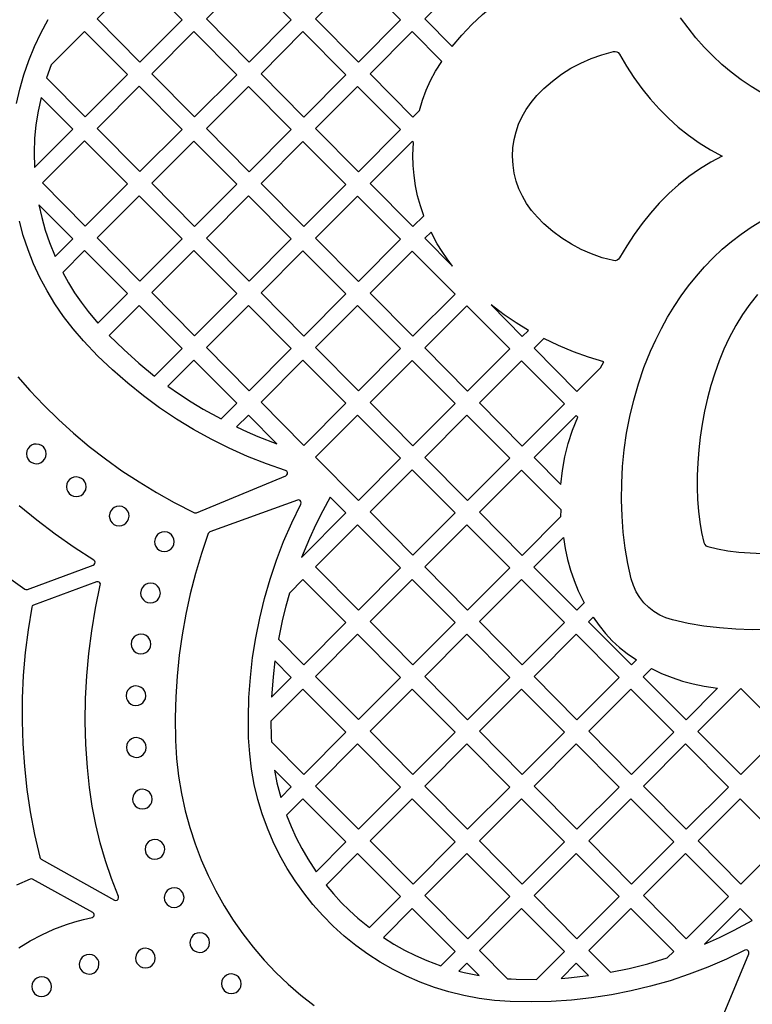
# Model space of a CAD drawing. Header units: millimetres. Extents: x -1176 to 822, y -1617 to -119.
# Tile 25 of 119: x -1019 to -893, y -1014 to -845. Entities that reach past the tile are written whole.
import ezdxf

# ---------------------------------------------------------------- set-up
doc = ezdxf.new("R2010")
doc.units = ezdxf.units.MM
doc.layers.add('pattern', color=5, linetype='Continuous', true_color=0x0000ff)

msp = doc.modelspace()

# ---------------------------------------------------------------- linework, layer by layer
at = {"layer": 'pattern'}
for points in [[(-1005.39, -845), (-998.07, -852.4), (-990.86, -845.17), (-998.21, -837.8)], [(-972.17, -845.17), (-979.51, -837.8), (-986.69, -845), (-979.38, -852.4)], [(-953.47, -845.17), (-960.82, -837.8), (-968, -845), (-960.68, -852.4)], [(-944.63, -849.73), (-942.99, -847.8), (-941.27, -845.98), (-939.44, -844.26), (-937.39, -842.54), (-942.12, -837.8), (-949.3, -845)], [(-1014.03, -855.06), (-1007.42, -861.75), (-1000.21, -854.51), (-1007.55, -847.15), (-1013.23, -852.83)], [(-996.04, -854.38), (-988.73, -861.78), (-981.51, -854.55), (-988.86, -847.18)], [(-970.03, -861.79), (-962.82, -854.55), (-970.17, -847.18), (-977.34, -854.38)], [(-950.24, -860.68), (-949.72, -858.9), (-949.1, -857.19), (-948.35, -855.54), (-947.47, -853.94), (-946.39, -852.27), (-951.47, -847.18), (-958.65, -854.38), (-951.34, -861.79)], [(-917.05, -886.37), (-918.95, -885.86), (-920.79, -885.21), (-922.55, -884.44), (-924.24, -883.55), (-925.85, -882.53), (-927.4, -881.38), (-928.95, -880.04), (-930.06, -878.93), (-931.04, -877.77), (-931.9, -876.58), (-932.62, -875.35), (-933.21, -874.08), (-933.67, -872.77), (-934.01, -871.42), (-934.21, -870.03), (-934.29, -868.48), (-934.23, -867.05), (-934.03, -865.66), (-933.71, -864.31), (-933.26, -862.99), (-932.68, -861.72), (-931.96, -860.48), (-931.12, -859.29), (-930.16, -858.13), (-928.95, -856.91), (-927.48, -855.63), (-925.93, -854.48), (-924.32, -853.45), (-922.63, -852.55), (-920.87, -851.78), (-919.04, -851.13), (-917.04, -850.58), (-916.75, -850.56), (-916.47, -850.62), (-916.23, -850.76), (-915.98, -851.05), (-914.8, -853.06), (-913.53, -855.01), (-912.18, -856.88), (-910.75, -858.68), (-909.23, -860.38), (-907.63, -862), (-905.95, -863.51), (-904.2, -864.92), (-902.37, -866.21), (-900.46, -867.39), (-898.41, -868.47), (-900.4, -869.51), (-902.31, -870.69), (-904.14, -871.98), (-905.9, -873.38), (-907.58, -874.9), (-909.19, -876.51), (-910.71, -878.22), (-912.15, -880.01), (-913.5, -881.88), (-914.77, -883.83), (-915.99, -885.9), (-916.17, -886.13), (-916.4, -886.3), (-916.67, -886.38)], [(-998.21, -856.53), (-1005.39, -863.73), (-998.07, -871.13), (-990.86, -863.9)], [(-986.69, -863.77), (-979.38, -871.17), (-972.17, -863.93), (-979.51, -856.57)], [(-960.68, -871.17), (-953.47, -863.93), (-960.82, -856.57), (-968, -863.77)], [(-1016.13, -870.45), (-1009.56, -863.86), (-1014.98, -858.42), (-1015.48, -860.77), (-1015.85, -863.12), (-1016.08, -865.48), (-1016.17, -867.85)], [(-1007.42, -880.48), (-1000.21, -873.24), (-1007.56, -865.87), (-1014.73, -873.07)], [(-988.73, -880.52), (-981.51, -873.28), (-988.86, -865.91), (-996.04, -873.11)], [(-962.82, -873.32), (-970.17, -865.95), (-977.34, -873.15), (-970.03, -880.55)], [(-949.47, -878.68), (-950.06, -876.96), (-950.54, -875.25), (-950.9, -873.54), (-951.16, -871.82), (-951.31, -870.07), (-951.35, -868.3), (-951.25, -866.16), (-951.47, -865.95), (-958.65, -873.15), (-951.34, -880.55)], [(-990.86, -882.62), (-998.21, -875.26), (-1005.39, -882.46), (-998.07, -889.86)], [(-979.51, -875.3), (-986.69, -882.5), (-979.38, -889.9), (-972.17, -882.66)], [(-953.47, -882.7), (-960.82, -875.33), (-968, -882.54), (-960.68, -889.94)], [(-1012.59, -885.66), (-1009.56, -882.63), (-1015.36, -876.8), (-1014.87, -878.99), (-1014.27, -881.14), (-1013.56, -883.25)], [(-944.57, -887.33), (-945.5, -886.08), (-946.37, -884.8), (-947.18, -883.49), (-948.25, -881.48), (-949.3, -882.54)], [(-1011.28, -888.38), (-1010.31, -890.15), (-1009.26, -891.85), (-1008.14, -893.49), (-1006.94, -895.09), (-1005.27, -897.08), (-1000.21, -892.01), (-1007.55, -884.64)], [(-988.86, -884.64), (-996.04, -891.84), (-988.73, -899.24), (-981.51, -892.01)], [(-970.17, -884.68), (-977.34, -891.88), (-970.03, -899.28), (-962.82, -892.05)], [(-951.47, -884.72), (-958.65, -891.92), (-951.34, -899.32), (-944.12, -892.09)], [(-995.57, -906.11), (-990.86, -901.39), (-998.21, -894.03), (-1003.32, -899.16), (-1000.84, -901.59), (-998.26, -903.91)], [(-979.38, -908.63), (-972.17, -901.39), (-979.51, -894.03), (-986.69, -901.23)], [(-960.82, -894.06), (-968, -901.26), (-960.68, -908.67), (-953.47, -901.43)], [(-934.78, -901.47), (-942.12, -894.1), (-949.3, -901.3), (-941.99, -908.71)], [(-937.98, -893.95), (-932.64, -899.36), (-931.59, -898.3), (-933.69, -897.03), (-935.72, -895.66)], [(-919.26, -904.7), (-918.66, -903.68), (-921.31, -902.9), (-923.9, -901.97), (-926.43, -900.9), (-928.95, -899.68), (-930.61, -901.34), (-923.29, -908.74)], [(-993.27, -907.83), (-991.29, -909.22), (-989.28, -910.53), (-987.22, -911.78), (-984.19, -913.46), (-981.51, -910.78), (-988.86, -903.41)], [(-962.82, -910.78), (-970.17, -903.41), (-977.34, -910.61), (-970.03, -918.01)], [(-944.12, -910.82), (-951.47, -903.45), (-958.65, -910.65), (-951.34, -918.05)], [(-925.43, -910.85), (-932.78, -903.49), (-939.95, -910.69), (-932.64, -918.09)], [(-981.52, -914.81), (-979.7, -915.65), (-977.86, -916.44), (-974.62, -917.7), (-979.51, -912.79)], [(-960.82, -912.79), (-968, -919.99), (-960.68, -927.4), (-953.47, -920.16)], [(-949.3, -920.03), (-941.99, -927.44), (-934.78, -920.2), (-942.12, -912.83)], [(-926.04, -924.7), (-925.76, -922.3), (-925.33, -919.96), (-924.76, -917.67), (-924.03, -915.4), (-923.14, -913.15), (-923.43, -912.87), (-930.61, -920.07)], [(-1017.49, -919.43), (-1017.43, -919.87), (-1017.27, -920.27), (-1017.02, -920.6), (-1016.69, -920.87), (-1016.3, -921.04), (-1015.8, -921.12), (-1015.37, -921.06), (-1014.97, -920.9), (-1014.63, -920.65), (-1014.37, -920.32), (-1014.19, -919.93), (-1014.12, -919.43), (-1014.18, -919), (-1014.34, -918.6), (-1014.59, -918.26), (-1014.92, -918), (-1015.3, -917.82), (-1015.8, -917.75), (-1016.24, -917.8), (-1016.63, -917.97), (-1016.97, -918.22), (-1017.24, -918.55), (-1017.41, -918.93)], [(-1010.64, -925.07), (-1010.58, -925.51), (-1010.42, -925.9), (-1010.16, -926.24), (-1009.84, -926.5), (-1009.45, -926.68), (-1008.95, -926.76), (-1008.51, -926.7), (-1008.12, -926.54), (-1007.78, -926.28), (-1007.52, -925.96), (-1007.34, -925.57), (-1007.27, -925.07), (-1007.32, -924.63), (-1007.49, -924.24), (-1007.74, -923.9), (-1008.06, -923.64), (-1008.45, -923.46), (-1008.95, -923.38), (-1009.39, -923.44), (-1009.78, -923.6), (-1010.12, -923.85), (-1010.38, -924.18), (-1010.56, -924.57)], [(-944.12, -929.54), (-951.47, -922.18), (-958.65, -929.38), (-951.34, -936.78)], [(-926.02, -930.17), (-926.01, -929), (-932.77, -922.21), (-939.95, -929.42), (-932.64, -936.82)], [(-1003.3, -930.08), (-1003.24, -930.52), (-1003.08, -930.91), (-1002.83, -931.25), (-1002.5, -931.51), (-1002.11, -931.69), (-1001.61, -931.77), (-1001.18, -931.71), (-1000.78, -931.55), (-1000.45, -931.29), (-1000.18, -930.97), (-1000, -930.58), (-999.93, -930.08), (-999.99, -929.64), (-1000.15, -929.25), (-1000.4, -928.91), (-1000.73, -928.65), (-1001.11, -928.47), (-1001.61, -928.4), (-1002.05, -928.45), (-1002.45, -928.61), (-1002.78, -928.87), (-1003.05, -929.19), (-1003.22, -929.58)], [(-965.51, -926.85), (-966.77, -929.17), (-967.96, -931.52), (-969.06, -933.91), (-970.4, -937.15), (-962.82, -929.54)], [(-953.48, -938.92), (-960.82, -931.56), (-968, -938.76), (-960.69, -946.16)], [(-941.99, -946.16), (-934.78, -938.93), (-942.12, -931.56), (-949.3, -938.76)], [(-995.56, -934.46), (-995.5, -934.9), (-995.34, -935.29), (-995.09, -935.63), (-994.76, -935.89), (-994.37, -936.07), (-993.87, -936.15), (-993.43, -936.09), (-993.04, -935.93), (-992.7, -935.67), (-992.44, -935.35), (-992.26, -934.96), (-992.19, -934.46), (-992.24, -934.02), (-992.41, -933.63), (-992.66, -933.29), (-992.99, -933.03), (-993.37, -932.85), (-993.87, -932.77), (-994.31, -932.83), (-994.7, -932.99), (-995.04, -933.25), (-995.31, -933.57), (-995.48, -933.96)], [(-925.61, -933.76), (-925.3, -935.66), (-924.89, -937.51), (-924.38, -939.32), (-923.77, -941.1), (-923.05, -942.85), (-922.05, -944.92), (-923.3, -946.17), (-930.64, -938.81)], [(-1007.06, -973.13), (-1007.31, -969.16), (-1007.42, -965.23), (-1007.37, -961.33), (-1007.17, -957.45), (-1006.82, -953.58), (-1006.32, -949.71), (-1005.66, -945.83), (-1004.84, -941.9), (-1004.83, -941.69), (-1004.91, -941.52), (-1005.04, -941.39), (-1005.21, -941.31), (-1005.47, -941.34), (-1016.27, -945.31), (-1016.48, -945.45), (-1016.58, -945.68), (-1017.21, -949.55), (-1017.7, -953.44), (-1018.02, -957.34), (-1018.2, -961.25), (-1018.23, -965.16), (-1018.1, -969.06), (-1017.83, -972.96), (-1017.4, -976.85), (-1016.82, -980.72), (-1016.09, -984.57), (-1015.19, -988.48), (-1015.14, -988.61), (-1014.96, -988.79), (-1002.43, -995.79), (-1002.19, -995.85), (-1001.97, -995.8), (-1001.8, -995.65), (-1001.71, -995.44), (-1001.75, -995.18), (-1002.93, -992.13), (-1003.96, -989.07), (-1004.85, -985.99), (-1005.61, -982.87), (-1006.22, -979.72), (-1006.7, -976.53)], [(-997.94, -943.25), (-997.88, -943.69), (-997.72, -944.09), (-997.47, -944.42), (-997.14, -944.69), (-996.75, -944.86), (-996.25, -944.94), (-995.82, -944.88), (-995.42, -944.72), (-995.08, -944.47), (-994.82, -944.14), (-994.64, -943.75), (-994.57, -943.25), (-994.63, -942.82), (-994.79, -942.42), (-995.04, -942.08), (-995.37, -941.82), (-995.75, -941.64), (-996.25, -941.57), (-996.69, -941.62), (-997.09, -941.79), (-997.42, -942.04), (-997.69, -942.37), (-997.86, -942.75)], [(-972.49, -943.26), (-973.11, -945.48), (-973.66, -947.72), (-974.38, -951.15), (-970.04, -955.54), (-962.83, -948.3), (-970.17, -940.94)], [(-958.65, -948.14), (-951.34, -955.54), (-944.13, -948.31), (-951.47, -940.94)], [(-925.43, -948.31), (-932.78, -940.94), (-939.95, -948.14), (-932.64, -955.55)], [(-920.49, -947.38), (-919.49, -948.83), (-918.42, -950.17), (-917.27, -951.41), (-916.03, -952.56), (-914.7, -953.62), (-913.1, -954.71), (-913.95, -955.55), (-921.29, -948.19)], [(-999.57, -951.98), (-999.51, -952.41), (-999.35, -952.81), (-999.1, -953.15), (-998.77, -953.41), (-998.39, -953.59), (-997.89, -953.66), (-997.45, -953.6), (-997.06, -953.44), (-996.72, -953.19), (-996.45, -952.86), (-996.28, -952.47), (-996.2, -951.98), (-996.26, -951.54), (-996.42, -951.14), (-996.67, -950.81), (-997, -950.54), (-997.39, -950.37), (-997.89, -950.29), (-998.32, -950.35), (-998.72, -950.51), (-999.06, -950.76), (-999.32, -951.09), (-999.5, -951.47)], [(-960.69, -964.92), (-953.48, -957.69), (-960.83, -950.32), (-968, -957.52)], [(-941.99, -964.93), (-934.78, -957.69), (-942.13, -950.32), (-949.31, -957.52)], [(-916.08, -957.69), (-923.42, -950.32), (-930.6, -957.52), (-923.29, -964.93)], [(-974.97, -954.88), (-975.28, -957.6), (-975.55, -961.07), (-972.17, -957.68)], [(-910.55, -956.17), (-908.79, -957), (-907.01, -957.72), (-905.21, -958.32), (-903.38, -958.82), (-901.51, -959.22), (-899.24, -959.56), (-904.6, -964.93), (-911.94, -957.57)], [(-1000.43, -960.84), (-1000.37, -961.28), (-1000.21, -961.67), (-999.96, -962.01), (-999.63, -962.27), (-999.25, -962.45), (-998.75, -962.52), (-998.31, -962.47), (-997.91, -962.3), (-997.58, -962.05), (-997.31, -961.73), (-997.13, -961.34), (-997.06, -960.84), (-997.12, -960.4), (-997.28, -960.01), (-997.53, -959.67), (-997.86, -959.4), (-998.25, -959.23), (-998.75, -959.15), (-999.18, -959.21), (-999.58, -959.37), (-999.92, -959.62), (-1000.18, -959.95), (-1000.36, -960.34)], [(-975.65, -965.2), (-975.61, -967.91), (-975.57, -968.7), (-970.03, -974.3), (-962.82, -967.07), (-970.17, -959.7)], [(-951.48, -959.7), (-958.66, -966.9), (-951.35, -974.31), (-944.13, -967.07)], [(-932.78, -959.7), (-939.95, -966.9), (-932.64, -974.31), (-925.43, -967.07)], [(-914.07, -959.7), (-921.25, -966.9), (-913.94, -974.31), (-906.73, -967.07)], [(-902.59, -966.95), (-895.24, -959.58), (-887.9, -966.94), (-895.24, -974.31)], [(-1000.38, -969.69), (-1000.32, -970.13), (-1000.16, -970.52), (-999.9, -970.86), (-999.58, -971.12), (-999.19, -971.3), (-998.69, -971.38), (-998.25, -971.32), (-997.86, -971.16), (-997.52, -970.9), (-997.26, -970.58), (-997.08, -970.19), (-997.01, -969.69), (-997.06, -969.25), (-997.23, -968.86), (-997.48, -968.52), (-997.8, -968.26), (-998.19, -968.08), (-998.69, -968), (-999.13, -968.06), (-999.52, -968.22), (-999.86, -968.48), (-1000.12, -968.8), (-1000.3, -969.19)], [(-960.69, -983.68), (-953.47, -976.45), (-960.82, -969.08), (-968, -976.28)], [(-942.13, -969.08), (-949.31, -976.28), (-941.99, -983.69), (-934.78, -976.45)], [(-923.42, -969.08), (-930.6, -976.28), (-923.29, -983.68), (-916.08, -976.45)], [(-904.59, -983.68), (-897.37, -976.45), (-904.72, -969.08), (-911.9, -976.28)], [(-975.03, -973.57), (-974.61, -975.72), (-973.96, -978.25), (-972.16, -976.44)], [(-999.32, -978.52), (-999.26, -978.96), (-999.1, -979.35), (-998.85, -979.69), (-998.52, -979.96), (-998.13, -980.13), (-997.63, -980.21), (-997.19, -980.15), (-996.8, -979.99), (-996.46, -979.74), (-996.2, -979.41), (-996.02, -979.02), (-995.95, -978.52), (-996, -978.08), (-996.17, -977.69), (-996.42, -977.35), (-996.74, -977.09), (-997.13, -976.91), (-997.63, -976.84), (-998.07, -976.89), (-998.46, -977.06), (-998.8, -977.31), (-999.06, -977.63), (-999.24, -978.02)], [(-967.92, -990.95), (-962.81, -985.83), (-970.16, -978.46), (-972.97, -981.28), (-972.19, -983.23), (-971.33, -985.13), (-970.38, -986.97), (-969.34, -988.77)], [(-944.12, -985.83), (-951.47, -978.46), (-958.65, -985.66), (-951.33, -993.06)], [(-925.43, -985.83), (-932.78, -978.46), (-939.95, -985.66), (-932.64, -993.07)], [(-914.07, -978.46), (-921.25, -985.66), (-913.94, -993.07), (-906.73, -985.83)], [(-888.02, -985.83), (-895.37, -978.46), (-902.55, -985.66), (-895.24, -993.07)], [(-997.19, -987.12), (-997.13, -987.56), (-996.97, -987.95), (-996.72, -988.29), (-996.39, -988.56), (-996.01, -988.73), (-995.51, -988.81), (-995.07, -988.75), (-994.67, -988.59), (-994.34, -988.34), (-994.07, -988.01), (-993.9, -987.62), (-993.82, -987.12), (-993.88, -986.68), (-994.04, -986.29), (-994.29, -985.95), (-994.62, -985.69), (-995.01, -985.51), (-995.51, -985.44), (-995.94, -985.49), (-996.34, -985.65), (-996.67, -985.91), (-996.94, -986.23), (-997.12, -986.62)], [(-958.76, -1000.52), (-953.46, -995.21), (-960.81, -987.84), (-966.2, -993.25), (-964.93, -994.76), (-963.61, -996.2), (-962.22, -997.57), (-960.78, -998.88)], [(-941.98, -1002.44), (-934.77, -995.21), (-942.12, -987.84), (-949.3, -995.04)], [(-930.6, -995.04), (-923.29, -1002.44), (-916.08, -995.21), (-923.42, -987.84)], [(-904.59, -1002.44), (-897.38, -995.21), (-904.72, -987.84), (-911.9, -995.04)], [(-993.89, -995.37), (-993.84, -995.81), (-993.67, -996.21), (-993.42, -996.54), (-993.1, -996.81), (-992.71, -996.99), (-992.21, -997.06), (-991.77, -997), (-991.38, -996.84), (-991.04, -996.59), (-990.78, -996.26), (-990.6, -995.87), (-990.52, -995.37), (-990.58, -994.94), (-990.74, -994.54), (-991, -994.2), (-991.32, -993.94), (-991.71, -993.76), (-992.21, -993.69), (-992.65, -993.75), (-993.04, -993.91), (-993.38, -994.16), (-993.64, -994.49), (-993.82, -994.87)], [(-946.55, -1007.04), (-944.11, -1004.59), (-951.46, -997.22), (-956.41, -1002.19), (-954.62, -1003.32), (-952.78, -1004.35), (-950.91, -1005.28), (-948.99, -1006.13)], [(-935.15, -1009.27), (-934.54, -1009.3), (-933.66, -1009.34), (-930.18, -1009.37), (-925.42, -1004.59), (-932.76, -997.22), (-939.94, -1004.42)], [(-917.57, -1008.15), (-914.35, -1007.49), (-911.17, -1006.7), (-907.85, -1005.71), (-906.73, -1004.59), (-914.07, -997.22), (-921.25, -1004.42)], [(-901.48, -1003.35), (-898.9, -1002.2), (-896.36, -1000.96), (-893.29, -999.3), (-895.37, -997.22)], [(-989.51, -1003.07), (-989.45, -1003.51), (-989.29, -1003.9), (-989.04, -1004.24), (-988.71, -1004.5), (-988.32, -1004.68), (-987.82, -1004.76), (-987.38, -1004.7), (-986.99, -1004.54), (-986.65, -1004.28), (-986.39, -1003.96), (-986.21, -1003.57), (-986.14, -1003.07), (-986.19, -1002.63), (-986.35, -1002.24), (-986.61, -1001.9), (-986.93, -1001.64), (-987.32, -1001.46), (-987.82, -1001.38), (-988.26, -1001.44), (-988.65, -1001.6), (-988.99, -1001.86), (-989.25, -1002.18), (-989.43, -1002.57)], [(-998.81, -1005.74), (-998.75, -1006.17), (-998.59, -1006.57), (-998.33, -1006.91), (-998.01, -1007.17), (-997.62, -1007.35), (-997.12, -1007.42), (-996.68, -1007.36), (-996.29, -1007.2), (-995.95, -1006.95), (-995.69, -1006.62), (-995.51, -1006.24), (-995.44, -1005.74), (-995.49, -1005.3), (-995.66, -1004.9), (-995.91, -1004.57), (-996.23, -1004.3), (-996.62, -1004.12), (-997.12, -1004.05), (-997.56, -1004.11), (-997.95, -1004.27), (-998.29, -1004.52), (-998.55, -1004.85), (-998.73, -1005.24)], [(-1008.44, -1006.78), (-1008.38, -1007.22), (-1008.22, -1007.61), (-1007.97, -1007.95), (-1007.64, -1008.22), (-1007.25, -1008.39), (-1006.75, -1008.47), (-1006.31, -1008.41), (-1005.92, -1008.25), (-1005.58, -1008), (-1005.32, -1007.67), (-1005.14, -1007.28), (-1005.07, -1006.78), (-1005.12, -1006.34), (-1005.29, -1005.95), (-1005.54, -1005.61), (-1005.86, -1005.35), (-1006.25, -1005.17), (-1006.75, -1005.1), (-1007.19, -1005.15), (-1007.58, -1005.32), (-1007.92, -1005.57), (-1008.18, -1005.89), (-1008.36, -1006.28)], [(-940, -1008.71), (-942.11, -1006.6), (-943.47, -1007.96), (-942.56, -1008.19)], [(-926, -1009.2), (-924.74, -1009.1), (-921.29, -1008.73), (-923.41, -1006.6)], [(-1016.56, -1010.61), (-1016.5, -1011.05), (-1016.34, -1011.45), (-1016.09, -1011.78), (-1015.76, -1012.05), (-1015.37, -1012.23), (-1014.87, -1012.3), (-1014.44, -1012.24), (-1014.04, -1012.08), (-1013.71, -1011.83), (-1013.44, -1011.5), (-1013.26, -1011.11), (-1013.19, -1010.61), (-1013.25, -1010.18), (-1013.41, -1009.78), (-1013.66, -1009.44), (-1013.99, -1009.18), (-1014.37, -1009), (-1014.87, -1008.93), (-1015.31, -1008.98), (-1015.71, -1009.15), (-1016.04, -1009.4), (-1016.31, -1009.73), (-1016.48, -1010.11)], [(-984.1, -1010.12), (-984.05, -1010.56), (-983.88, -1010.95), (-983.63, -1011.29), (-983.31, -1011.56), (-982.92, -1011.73), (-982.42, -1011.81), (-981.98, -1011.75), (-981.59, -1011.59), (-981.25, -1011.34), (-980.99, -1011.01), (-980.81, -1010.62), (-980.73, -1010.12), (-980.79, -1009.68), (-980.95, -1009.29), (-981.2, -1008.95), (-981.53, -1008.69), (-981.92, -1008.51), (-982.42, -1008.44), (-982.86, -1008.49), (-983.25, -1008.66), (-983.59, -1008.91), (-983.85, -1009.23), (-984.03, -1009.62)]]:
    msp.add_lwpolyline(points, close=True, dxfattribs=at)
for points in [[(-1019.16, -859.49), (-1018.61, -857), (-1017.92, -854.55), (-1017.09, -852.13), (-1016.13, -849.74), (-1015.03, -847.41), (-1013.79, -845.12)], [(-891.69, -857.64), (-893.48, -856.57), (-895.21, -855.41), (-896.88, -854.14), (-898.49, -852.79), (-900.03, -851.34), (-901.51, -849.82), (-902.92, -848.21), (-904.27, -846.54), (-905.54, -844.8)], [(-890.49, -949.5), (-893.32, -949.53), (-896.12, -949.44), (-898.89, -949.23), (-901.6, -948.9), (-904.26, -948.45), (-906.94, -947.86), (-908.06, -947.51), (-909.12, -947.04), (-910.11, -946.44), (-911.01, -945.73), (-911.83, -944.92), (-912.54, -944.02), (-913.14, -943.04), (-913.63, -941.98), (-913.99, -940.8), (-914.56, -938.22), (-915.01, -935.56), (-915.35, -932.85), (-915.56, -930.09), (-915.65, -927.29), (-915.62, -924.47), (-915.47, -921.62), (-915.19, -918.76), (-914.78, -915.91), (-914.24, -913.06), (-913.57, -910.24), (-912.77, -907.44), (-911.83, -904.68), (-910.71, -901.88), (-909.81, -899.9), (-908.83, -897.96), (-907.78, -896.06), (-906.65, -894.21), (-905.46, -892.41), (-904.19, -890.67), (-902.85, -889), (-901.45, -887.4), (-899.97, -885.88), (-898.44, -884.43), (-896.84, -883.07), (-895.18, -881.81), (-893.46, -880.64), (-891.68, -879.57)], [(-1018.95, -906.27), (-1016.93, -908.59), (-1014.51, -911.12), (-1012.01, -913.56), (-1009.41, -915.91), (-1006.73, -918.15), (-1003.97, -920.28), (-1001.14, -922.32), (-998.22, -924.24), (-995.24, -926.05), (-992.18, -927.76), (-988.75, -929.5), (-988.61, -929.54), (-988.36, -929.51), (-973.1, -923.18), (-972.9, -923.04), (-972.81, -922.84), (-972.81, -922.62), (-972.91, -922.42), (-973.13, -922.28), (-976.41, -921.15), (-979.63, -919.88), (-982.78, -918.47), (-985.87, -916.93), (-988.89, -915.27), (-991.82, -913.47), (-994.69, -911.55), (-997.46, -909.51), (-1000.15, -907.35), (-1002.75, -905.08), (-1005.25, -902.69), (-1007.73, -900.1), (-1009.49, -898.06), (-1011.12, -895.95), (-1012.61, -893.77), (-1013.96, -891.53), (-1015.18, -889.24), (-1016.26, -886.89), (-1017.21, -884.5), (-1018.02, -882.07), (-1018.69, -879.61)], [(-892.39, -892.18), (-893.71, -893.82), (-894.94, -895.58), (-896.09, -897.44), (-897.23, -899.56), (-898.13, -901.5), (-898.96, -903.52), (-899.7, -905.6), (-900.36, -907.74), (-900.94, -909.92), (-901.44, -912.12), (-901.85, -914.34), (-902.19, -916.56), (-902.45, -918.77), (-902.62, -920.96), (-902.71, -923.11), (-902.73, -925.21), (-902.66, -927.25), (-902.51, -929.22), (-902.28, -931.1), (-901.97, -932.87), (-901.55, -934.62), (-901.42, -934.94), (-901.22, -935.15), (-900.88, -935.3), (-899.22, -935.69), (-897.45, -936.01), (-895.58, -936.24), (-893.62, -936.4), (-891.58, -936.47)], [(-1020.97, -940.3), (-1017.75, -942.57), (-1017.57, -942.65), (-1017.32, -942.62), (-1006.05, -938.47), (-1005.87, -938.35), (-1005.76, -938.18), (-1005.73, -937.99), (-1005.78, -937.8), (-1005.96, -937.6), (-1009.33, -935.44), (-1012.58, -933.18), (-1015.71, -930.81), (-1018.74, -928.33)], [(-900.22, -1020.25), (-893.9, -1004.98), (-893.87, -1004.74), (-893.94, -1004.54), (-894.1, -1004.38), (-894.31, -1004.32), (-894.57, -1004.37), (-897.69, -1005.89), (-900.86, -1007.26), (-904.08, -1008.5), (-907.35, -1009.6), (-910.67, -1010.55), (-914.01, -1011.36), (-917.39, -1012.03), (-920.8, -1012.55), (-924.23, -1012.92), (-927.67, -1013.15), (-931.13, -1013.23), (-934.71, -1013.15), (-937.4, -1012.96), (-940.04, -1012.62), (-942.64, -1012.13), (-945.18, -1011.5), (-947.67, -1010.74), (-950.09, -1009.85), (-952.45, -1008.82), (-954.74, -1007.68), (-956.95, -1006.41), (-959.09, -1005.04), (-961.14, -1003.55), (-963.11, -1001.95), (-964.99, -1000.25), (-966.78, -998.45), (-968.46, -996.56), (-970.04, -994.58), (-971.52, -992.52), (-972.88, -990.37), (-974.13, -988.15), (-975.26, -985.85), (-976.26, -983.48), (-977.14, -981.05), (-977.88, -978.56), (-978.49, -976.01), (-978.96, -973.42), (-979.28, -970.77), (-979.46, -968.04), (-979.5, -964.59), (-979.41, -961.14), (-979.16, -957.7), (-978.78, -954.29), (-978.24, -950.9), (-977.57, -947.53), (-976.75, -944.19), (-975.8, -940.89), (-974.7, -937.64), (-973.47, -934.42), (-972.09, -931.26), (-970.52, -928.02), (-970.46, -927.79), (-970.52, -927.58), (-970.66, -927.42), (-970.85, -927.33), (-971.11, -927.35), (-986.08, -932.8), (-986.23, -932.88), (-986.37, -933.08), (-987.53, -936.48), (-988.56, -939.9), (-989.46, -943.37), (-990.22, -946.86), (-990.85, -950.38), (-991.35, -953.91), (-991.71, -957.47), (-991.93, -961.04), (-992.02, -964.62), (-991.97, -968.49), (-991.78, -971.56), (-991.44, -974.59), (-990.95, -977.57), (-990.31, -980.5), (-989.53, -983.37), (-988.62, -986.18), (-987.57, -988.93), (-986.39, -991.61), (-985.08, -994.22), (-983.65, -996.76), (-982.1, -999.21), (-980.44, -1001.59), (-978.66, -1003.87), (-976.78, -1006.07), (-974.8, -1008.17), (-972.71, -1010.17), (-970.53, -1012.07), (-968.26, -1013.86)], [(-1018.77, -1003.98), (-1016.87, -1002.8), (-1014.87, -1001.73), (-1012.77, -1000.78), (-1010.63, -999.97), (-1009.18, -999.51), (-1007.72, -999.12), (-1006.25, -998.8), (-1006.04, -998.69), (-1005.91, -998.51), (-1005.87, -998.29), (-1005.93, -998.08), (-1006.12, -997.9), (-1016.46, -992.25), (-1016.62, -992.19), (-1016.87, -992.23), (-1019.16, -993.24)]]:
    msp.add_lwpolyline(points, dxfattribs=at)

doc.saveas('drawing.dxf')
